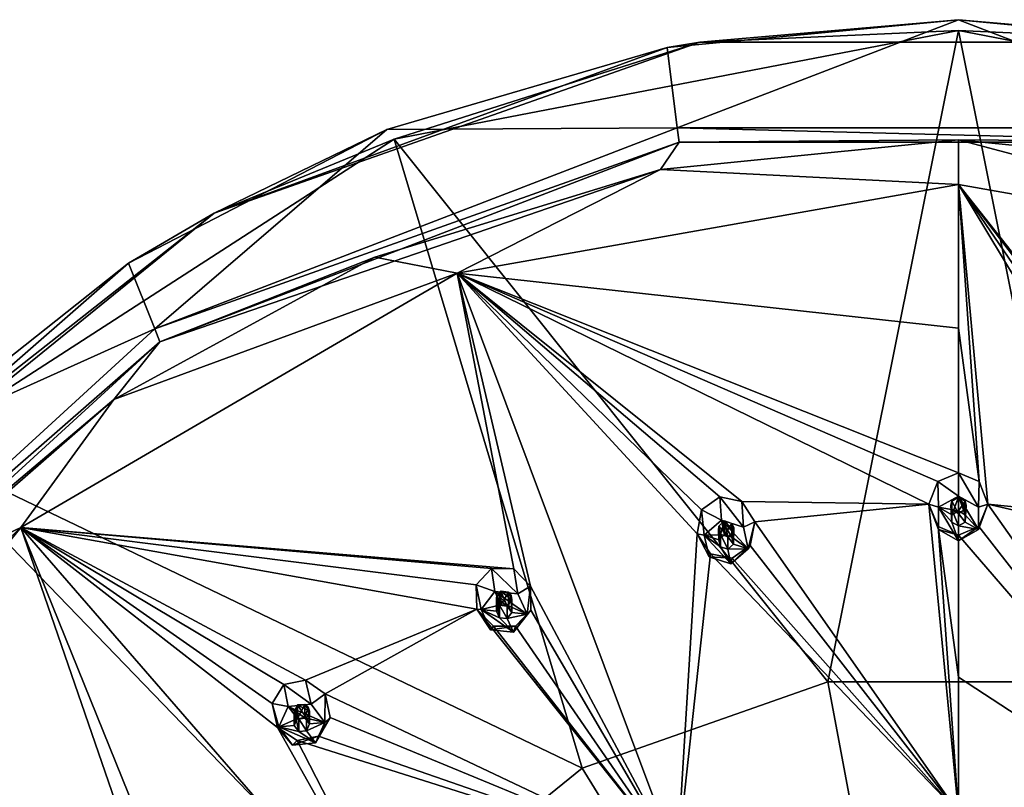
# Model space of a CAD drawing. Header units: millimetres. Extents: x -175 to 175, y 0 to 247.
# Tile 177 of 185: x -30 to 1, y 222 to 247. Entities that reach past the tile are written whole.
import ezdxf

# ---------------------------------------------------------------- set-up
doc = ezdxf.new("R2010")
doc.units = ezdxf.units.MM
doc.header["$LTSCALE"] = 65.185185
for name, color, linetype in [('100', 7, 'CONTINUOUS'), ('101', 7, 'CONTINUOUS'), ('102', 7, 'CONTINUOUS'), ('103', 7, 'CONTINUOUS'), ('104', 7, 'CONTINUOUS'), ('17', 7, 'CONTINUOUS'), ('18', 7, 'CONTINUOUS'), ('235', 7, 'CONTINUOUS'), ('236', 7, 'CONTINUOUS'), ('237', 7, 'CONTINUOUS'), ('238', 7, 'CONTINUOUS'), ('239', 7, 'CONTINUOUS'), ('240', 7, 'CONTINUOUS'), ('241', 7, 'CONTINUOUS'), ('242', 7, 'CONTINUOUS'), ('243', 7, 'CONTINUOUS'), ('244', 7, 'CONTINUOUS'), ('245', 7, 'CONTINUOUS'), ('246', 7, 'CONTINUOUS'), ('247', 7, 'CONTINUOUS'), ('248', 7, 'CONTINUOUS'), ('249', 7, 'CONTINUOUS'), ('34', 7, 'CONTINUOUS'), ('402', 7, 'CONTINUOUS'), ('405', 7, 'CONTINUOUS'), ('430', 7, 'CONTINUOUS'), ('460', 7, 'CONTINUOUS'), ('54', 7, 'CONTINUOUS'), ('68', 7, 'CONTINUOUS'), ('90', 7, 'CONTINUOUS'), ('91', 7, 'CONTINUOUS')]:
    doc.layers.add(name, color=color, linetype=linetype)

msp = doc.modelspace()

# ---------------------------------------------------------------- linework, layer by layer
at = {"layer": '100', "linetype": 'CONTINUOUS'}
for points in [[(0.65, 231.037, 34.87), (0, 232.158, 33.099), (0, 231.399, 34.967), (0.65, 231.037, 34.87)], [(0, 232.158, 33.099), (0.65, 231.037, 34.87), (0.669, 231.87, 33.12), (0, 232.158, 33.099)], [(0.669, 231.87, 33.12), (0.65, 231.037, 34.87), (0.957, 231.134, 33.174), (0.669, 231.87, 33.12)], [(0.65, 231.037, 34.87), (0.65, 230.313, 34.675), (0.957, 231.134, 33.174), (0.65, 231.037, 34.87)], [(0.957, 231.134, 33.174), (0.65, 230.313, 34.675), (0.662, 230.416, 33.226), (0.957, 231.134, 33.174)], [(0, 229.95, 34.578), (0, 230.135, 33.246), (0.662, 230.416, 33.226), (0, 229.95, 34.578)], [(0.65, 230.313, 34.675), (0, 229.95, 34.578), (0.662, 230.416, 33.226), (0.65, 230.313, 34.675)]]:
    msp.add_3dface(points, dxfattribs=at)
at = {"layer": '101', "linetype": 'CONTINUOUS'}
for points in [[(0, 231.399, 34.967), (-0.65, 231.037, 34.87), (0, 230.916, 34.837), (0, 231.399, 34.967)], [(0.65, 230.313, 34.675), (0.65, 231.037, 34.87), (0, 231.399, 34.967), (0.65, 230.313, 34.675)], [(0.65, 230.313, 34.675), (0, 231.399, 34.967), (0.216, 230.796, 34.805), (0.65, 230.313, 34.675)], [(0, 231.399, 34.967), (0, 230.916, 34.837), (0.216, 230.796, 34.805), (0, 231.399, 34.967)], [(-0.65, 230.313, 34.675), (0, 229.95, 34.578), (-0.65, 231.037, 34.87), (-0.65, 230.313, 34.675)], [(-0.65, 231.037, 34.87), (0, 229.95, 34.578), (-0.216, 230.554, 34.74), (-0.65, 231.037, 34.87)], [(0, 230.916, 34.837), (-0.65, 231.037, 34.87), (-0.216, 230.796, 34.805), (0, 230.916, 34.837)], [(-0.216, 230.796, 34.805), (-0.65, 231.037, 34.87), (-0.216, 230.554, 34.74), (-0.216, 230.796, 34.805)], [(-0.216, 230.554, 34.74), (0, 229.95, 34.578), (0, 230.433, 34.708), (-0.216, 230.554, 34.74)], [(0, 230.433, 34.708), (0.65, 230.313, 34.675), (0.216, 230.554, 34.74), (0, 230.433, 34.708)], [(0.216, 230.554, 34.74), (0.65, 230.313, 34.675), (0.216, 230.796, 34.805), (0.216, 230.554, 34.74)], [(0, 229.95, 34.578), (0.65, 230.313, 34.675), (0, 230.433, 34.708), (0, 229.95, 34.578)]]:
    msp.add_3dface(points, dxfattribs=at)
at = {"layer": '102', "linetype": 'CONTINUOUS'}
for points in [[(0, 230.916, 34.837), (0, 231.365, 33.161), (0.215, 231.236, 33.17), (0, 230.916, 34.837)], [(0.216, 230.796, 34.805), (0, 230.916, 34.837), (0.215, 231.236, 33.17), (0.216, 230.796, 34.805)], [(0.25, 231.101, 33.18), (0.216, 230.796, 34.805), (0.215, 231.236, 33.17), (0.25, 231.101, 33.18)], [(0, 230.838, 33.199), (0.216, 230.554, 34.74), (0.214, 230.966, 33.19), (0, 230.838, 33.199)], [(0.214, 230.966, 33.19), (0.216, 230.554, 34.74), (0.25, 231.101, 33.18), (0.214, 230.966, 33.19)], [(0.216, 230.554, 34.74), (0.216, 230.796, 34.805), (0.25, 231.101, 33.18), (0.216, 230.554, 34.74)], [(0, 230.433, 34.708), (0.216, 230.554, 34.74), (0, 230.838, 33.199), (0, 230.433, 34.708)]]:
    msp.add_3dface(points, dxfattribs=at)
at = {"layer": '103', "linetype": 'CONTINUOUS'}
for points in [[(0, 232.158, 33.099), (-0.669, 231.87, 33.12), (0, 231.399, 34.967), (0, 232.158, 33.099)], [(-0.669, 231.87, 33.12), (-0.957, 231.134, 33.174), (-0.65, 231.037, 34.87), (-0.669, 231.87, 33.12)], [(0, 231.399, 34.967), (-0.669, 231.87, 33.12), (-0.65, 231.037, 34.87), (0, 231.399, 34.967)], [(-0.957, 231.134, 33.174), (-0.662, 230.416, 33.226), (-0.65, 230.313, 34.675), (-0.957, 231.134, 33.174)], [(-0.957, 231.134, 33.174), (-0.65, 230.313, 34.675), (-0.65, 231.037, 34.87), (-0.957, 231.134, 33.174)], [(-0.662, 230.416, 33.226), (0, 230.135, 33.246), (-0.65, 230.313, 34.675), (-0.662, 230.416, 33.226)], [(0, 230.135, 33.246), (0, 229.95, 34.578), (-0.65, 230.313, 34.675), (0, 230.135, 33.246)]]:
    msp.add_3dface(points, dxfattribs=at)
at = {"layer": '104', "linetype": 'CONTINUOUS'}
for points in [[(-0.215, 231.236, 33.17), (-0.216, 230.796, 34.805), (-0.25, 231.101, 33.18), (-0.215, 231.236, 33.17)], [(0, 230.916, 34.837), (-0.216, 230.796, 34.805), (0, 231.365, 33.161), (0, 230.916, 34.837)], [(0, 231.365, 33.161), (-0.216, 230.796, 34.805), (-0.215, 231.236, 33.17), (0, 231.365, 33.161)], [(-0.216, 230.796, 34.805), (-0.216, 230.554, 34.74), (-0.25, 231.101, 33.18), (-0.216, 230.796, 34.805)], [(-0.25, 231.101, 33.18), (-0.216, 230.554, 34.74), (-0.214, 230.966, 33.19), (-0.25, 231.101, 33.18)], [(-0.216, 230.554, 34.74), (0, 230.433, 34.708), (-0.214, 230.966, 33.19), (-0.216, 230.554, 34.74)], [(0, 230.433, 34.708), (0, 230.838, 33.199), (-0.214, 230.966, 33.19), (0, 230.433, 34.708)]]:
    msp.add_3dface(points, dxfattribs=at)
at = {"layer": '17', "linetype": 'CONTINUOUS'}
for points in [[(-18.327, 242.984, 19.639), (0, 246.505, 20.583), (-4.243, 225.375, 7.384), (-18.327, 242.984, 19.639)], [(-4.243, 225.375, 7.384), (0, 246.505, 20.583), (4.243, 225.375, 7.384), (-4.243, 225.375, 7.384)], [(0, 246.505, 20.583), (18.327, 242.984, 19.639), (4.243, 225.375, 7.384), (0, 246.505, 20.583)], [(-33.864, 232.956, 16.952), (-18.327, 242.984, 19.639), (-12.218, 222.571, 6.633), (-33.864, 232.956, 16.952)], [(-12.218, 222.571, 6.633), (-18.327, 242.984, 19.639), (-4.243, 225.375, 7.384), (-12.218, 222.571, 6.633)], [(-44.245, 217.949, 12.931), (-33.864, 232.956, 16.952), (-18.719, 217.302, 5.221), (-44.245, 217.949, 12.931)], [(-18.719, 217.302, 5.221), (-33.864, 232.956, 16.952), (-12.218, 222.571, 6.633), (-18.719, 217.302, 5.221)], [(-12.218, 222.571, 6.633), (-4.243, 225.375, 7.384), (0, 202.767, -1.22), (-12.218, 222.571, 6.633)], [(-4.243, 225.375, 7.384), (4.243, 225.375, 7.384), (0, 202.767, -1.22), (-4.243, 225.375, 7.384)], [(4.243, 225.375, 7.384), (12.218, 222.571, 6.633), (0, 202.767, -1.22), (4.243, 225.375, 7.384)], [(-18.719, 217.302, 5.221), (-12.218, 222.571, 6.633), (0, 202.767, -1.22), (-18.719, 217.302, 5.221)], [(12.218, 222.571, 6.633), (18.719, 217.302, 5.221), (0, 202.767, -1.22), (12.218, 222.571, 6.633)]]:
    msp.add_3dface(points, dxfattribs=at)
at = {"layer": '18', "linetype": 'CONTINUOUS'}
for points in [[(-9.462, 245.955, 21.389), (-9.128, 243.342, 31.393), (0, 246.855, 21.63), (-9.462, 245.955, 21.389)], [(-9.128, 243.342, 31.393), (9.129, 243.342, 31.393), (0, 246.855, 21.63), (-9.128, 243.342, 31.393)], [(0, 246.855, 21.63), (9.129, 243.342, 31.393), (9.462, 245.955, 21.389), (0, 246.855, 21.63)], [(-18.56, 243.289, 20.674), (-9.128, 243.342, 31.393), (-9.462, 245.955, 21.389), (-18.56, 243.289, 20.674)], [(-26.092, 236.822, 29.646), (-9.128, 243.342, 31.393), (-18.56, 243.289, 20.674), (-26.092, 236.822, 29.646)], [(-26.945, 238.96, 19.514), (-26.092, 236.822, 29.646), (-18.56, 243.289, 20.674), (-26.945, 238.96, 19.514)], [(-34.295, 233.134, 17.953), (-26.092, 236.822, 29.646), (-26.945, 238.96, 19.514), (-34.295, 233.134, 17.953)], [(-39.358, 224.707, 26.4), (-26.092, 236.822, 29.646), (-34.295, 233.134, 17.953), (-39.358, 224.707, 26.4)]]:
    msp.add_3dface(points, dxfattribs=at)
at = {"layer": '235', "linetype": 'CONTINUOUS'}
for points in [[(-21.207, 225.425, 31.393), (-21.908, 225.283, 31.257), (-21.015, 224.645, 33.157), (-21.207, 225.425, 31.393)], [(-20.563, 224.981, 31.525), (-21.207, 225.425, 31.393), (-21.015, 224.645, 33.157), (-20.563, 224.981, 31.525)], [(-21.015, 224.645, 33.157), (-21.908, 225.283, 31.257), (-21.761, 224.57, 33.137), (-21.015, 224.645, 33.157)], [(-20.574, 224.059, 33), (-20.563, 224.981, 31.525), (-21.015, 224.645, 33.157), (-20.574, 224.059, 33)], [(-20.402, 224.22, 31.566), (-20.563, 224.981, 31.525), (-20.574, 224.059, 33), (-20.402, 224.22, 31.566)], [(-20.781, 223.612, 31.498), (-20.402, 224.22, 31.566), (-20.879, 223.397, 32.822), (-20.781, 223.612, 31.498)], [(-20.879, 223.397, 32.822), (-20.402, 224.22, 31.566), (-20.574, 224.059, 33), (-20.879, 223.397, 32.822)]]:
    msp.add_3dface(points, dxfattribs=at)
at = {"layer": '236', "linetype": 'CONTINUOUS'}
for points in [[(-21.761, 224.57, 33.137), (-22.066, 223.908, 32.959), (-21.467, 224.179, 33.032), (-21.761, 224.57, 33.137)], [(-20.574, 224.059, 33), (-21.015, 224.645, 33.157), (-21.761, 224.57, 33.137), (-20.574, 224.059, 33)], [(-20.574, 224.059, 33), (-21.761, 224.57, 33.137), (-21.219, 224.204, 33.039), (-20.574, 224.059, 33)], [(-21.761, 224.57, 33.137), (-21.467, 224.179, 33.032), (-21.219, 224.204, 33.039), (-21.761, 224.57, 33.137)], [(-21.467, 224.179, 33.032), (-22.066, 223.908, 32.959), (-21.569, 223.958, 32.973), (-21.467, 224.179, 33.032)], [(-21.072, 224.009, 32.986), (-20.574, 224.059, 33), (-21.219, 224.204, 33.039), (-21.072, 224.009, 32.986)], [(-21.569, 223.958, 32.973), (-22.066, 223.908, 32.959), (-21.422, 223.763, 32.92), (-21.569, 223.958, 32.973)], [(-21.625, 223.322, 32.802), (-20.879, 223.397, 32.822), (-22.066, 223.908, 32.959), (-21.625, 223.322, 32.802)], [(-22.066, 223.908, 32.959), (-20.879, 223.397, 32.822), (-21.422, 223.763, 32.92), (-22.066, 223.908, 32.959)], [(-20.879, 223.397, 32.822), (-20.574, 224.059, 33), (-21.173, 223.788, 32.927), (-20.879, 223.397, 32.822)], [(-21.173, 223.788, 32.927), (-20.574, 224.059, 33), (-21.072, 224.009, 32.986), (-21.173, 223.788, 32.927)], [(-21.422, 223.763, 32.92), (-20.879, 223.397, 32.822), (-21.173, 223.788, 32.927), (-21.422, 223.763, 32.92)]]:
    msp.add_3dface(points, dxfattribs=at)
at = {"layer": '237', "linetype": 'CONTINUOUS'}
for points in [[(-21.219, 224.204, 33.039), (-21.467, 224.179, 33.032), (-21.222, 224.643, 31.404), (-21.219, 224.204, 33.039)], [(-21.467, 224.179, 33.032), (-21.467, 224.628, 31.356), (-21.222, 224.643, 31.404), (-21.467, 224.179, 33.032)], [(-21.118, 224.551, 31.425), (-21.219, 224.204, 33.039), (-21.222, 224.643, 31.404), (-21.118, 224.551, 31.425)], [(-21.072, 224.009, 32.986), (-21.219, 224.204, 33.039), (-21.118, 224.551, 31.425), (-21.072, 224.009, 32.986)], [(-21.071, 224.42, 31.436), (-21.072, 224.009, 32.986), (-21.118, 224.551, 31.425), (-21.071, 224.42, 31.436)], [(-21.173, 224.192, 31.419), (-21.072, 224.009, 32.986), (-21.071, 224.42, 31.436), (-21.173, 224.192, 31.419)], [(-21.173, 223.788, 32.927), (-21.072, 224.009, 32.986), (-21.173, 224.192, 31.419), (-21.173, 223.788, 32.927)]]:
    msp.add_3dface(points, dxfattribs=at)
at = {"layer": '238', "linetype": 'CONTINUOUS'}
for points in [[(-21.908, 225.283, 31.257), (-22.289, 224.665, 31.19), (-21.761, 224.57, 33.137), (-21.908, 225.283, 31.257)], [(-22.289, 224.665, 31.19), (-22.113, 223.894, 31.234), (-22.066, 223.908, 32.959), (-22.289, 224.665, 31.19)], [(-21.761, 224.57, 33.137), (-22.289, 224.665, 31.19), (-22.066, 223.908, 32.959), (-21.761, 224.57, 33.137)], [(-22.113, 223.894, 31.234), (-21.625, 223.322, 32.802), (-22.066, 223.908, 32.959), (-22.113, 223.894, 31.234)], [(-22.113, 223.894, 31.234), (-21.474, 223.468, 31.364), (-21.625, 223.322, 32.802), (-22.113, 223.894, 31.234)], [(-21.474, 223.468, 31.364), (-20.781, 223.612, 31.498), (-21.625, 223.322, 32.802), (-21.474, 223.468, 31.364)], [(-20.781, 223.612, 31.498), (-20.879, 223.397, 32.822), (-21.625, 223.322, 32.802), (-20.781, 223.612, 31.498)]]:
    msp.add_3dface(points, dxfattribs=at)
at = {"layer": '239', "linetype": 'CONTINUOUS'}
for points in [[(-21.467, 224.179, 33.032), (-21.569, 223.958, 32.973), (-21.467, 224.628, 31.356), (-21.467, 224.179, 33.032)], [(-21.467, 224.628, 31.356), (-21.569, 223.958, 32.973), (-21.569, 224.399, 31.339), (-21.467, 224.628, 31.356)], [(-21.569, 224.399, 31.339), (-21.569, 223.958, 32.973), (-21.522, 224.267, 31.349), (-21.569, 224.399, 31.339)], [(-21.569, 223.958, 32.973), (-21.422, 223.763, 32.92), (-21.522, 224.267, 31.349), (-21.569, 223.958, 32.973)], [(-21.522, 224.267, 31.349), (-21.422, 223.763, 32.92), (-21.418, 224.176, 31.371), (-21.522, 224.267, 31.349)], [(-21.422, 223.763, 32.92), (-21.173, 223.788, 32.927), (-21.418, 224.176, 31.371), (-21.422, 223.763, 32.92)], [(-21.173, 223.788, 32.927), (-21.173, 224.192, 31.419), (-21.418, 224.176, 31.371), (-21.173, 223.788, 32.927)]]:
    msp.add_3dface(points, dxfattribs=at)
at = {"layer": '240', "linetype": 'CONTINUOUS'}
for points in [[(-14.438, 229.043, 32.363), (-15.16, 229.046, 32.265), (-14.312, 228.232, 34.118), (-14.438, 229.043, 32.363)], [(-14.312, 228.232, 34.118), (-15.16, 229.046, 32.265), (-15.058, 228.308, 34.138), (-14.312, 228.232, 34.118)], [(-13.891, 228.479, 32.462), (-14.438, 229.043, 32.363), (-14.312, 228.232, 34.118), (-13.891, 228.479, 32.462)], [(-14.007, 227.57, 33.941), (-13.891, 228.479, 32.462), (-14.312, 228.232, 34.118), (-14.007, 227.57, 33.941)], [(-13.884, 227.701, 32.498), (-13.891, 228.479, 32.462), (-14.007, 227.57, 33.941), (-13.884, 227.701, 32.498)], [(-14.38, 227.182, 32.455), (-13.884, 227.701, 32.498), (-14.448, 226.984, 33.784), (-14.38, 227.182, 32.455)], [(-14.448, 226.984, 33.784), (-13.884, 227.701, 32.498), (-14.007, 227.57, 33.941), (-14.448, 226.984, 33.784)]]:
    msp.add_3dface(points, dxfattribs=at)
at = {"layer": '241', "linetype": 'CONTINUOUS'}
for points in [[(-15.058, 228.308, 34.138), (-15.499, 227.721, 33.981), (-14.855, 227.866, 34.02), (-15.058, 228.308, 34.138)], [(-14.007, 227.57, 33.941), (-14.312, 228.232, 34.118), (-15.058, 228.308, 34.138), (-14.007, 227.57, 33.941)], [(-14.007, 227.57, 33.941), (-15.058, 228.308, 34.138), (-14.606, 227.841, 34.013), (-14.007, 227.57, 33.941)], [(-15.058, 228.308, 34.138), (-14.855, 227.866, 34.02), (-14.606, 227.841, 34.013), (-15.058, 228.308, 34.138)], [(-14.855, 227.866, 34.02), (-15.499, 227.721, 33.981), (-15.002, 227.671, 33.968), (-14.855, 227.866, 34.02)], [(-15.194, 227.06, 33.804), (-14.448, 226.984, 33.784), (-15.499, 227.721, 33.981), (-15.194, 227.06, 33.804)], [(-15.499, 227.721, 33.981), (-14.448, 226.984, 33.784), (-14.9, 227.45, 33.908), (-15.499, 227.721, 33.981)], [(-15.002, 227.671, 33.968), (-15.499, 227.721, 33.981), (-14.9, 227.45, 33.908), (-15.002, 227.671, 33.968)], [(-14.505, 227.62, 33.954), (-14.007, 227.57, 33.941), (-14.606, 227.841, 34.013), (-14.505, 227.62, 33.954)], [(-14.9, 227.45, 33.908), (-14.448, 226.984, 33.784), (-14.652, 227.425, 33.902), (-14.9, 227.45, 33.908)], [(-14.652, 227.425, 33.902), (-14.007, 227.57, 33.941), (-14.505, 227.62, 33.954), (-14.652, 227.425, 33.902)], [(-14.448, 226.984, 33.784), (-14.007, 227.57, 33.941), (-14.652, 227.425, 33.902), (-14.448, 226.984, 33.784)]]:
    msp.add_3dface(points, dxfattribs=at)
at = {"layer": '242', "linetype": 'CONTINUOUS'}
for points in [[(-14.855, 227.866, 34.02), (-14.855, 228.315, 32.344), (-14.609, 228.281, 32.379), (-14.855, 227.866, 34.02)], [(-14.606, 227.841, 34.013), (-14.855, 227.866, 34.02), (-14.609, 228.281, 32.379), (-14.606, 227.841, 34.013)], [(-14.652, 227.829, 32.393), (-14.505, 227.62, 33.954), (-14.505, 228.032, 32.404), (-14.652, 227.829, 32.393)], [(-14.525, 228.17, 32.395), (-14.606, 227.841, 34.013), (-14.609, 228.281, 32.379), (-14.525, 228.17, 32.395)], [(-14.505, 227.62, 33.954), (-14.606, 227.841, 34.013), (-14.525, 228.17, 32.395), (-14.505, 227.62, 33.954)], [(-14.505, 228.032, 32.404), (-14.505, 227.62, 33.954), (-14.525, 228.17, 32.395), (-14.505, 228.032, 32.404)], [(-14.652, 227.425, 33.902), (-14.505, 227.62, 33.954), (-14.652, 227.829, 32.393), (-14.652, 227.425, 33.902)]]:
    msp.add_3dface(points, dxfattribs=at)
at = {"layer": '243', "linetype": 'CONTINUOUS'}
for points in [[(-15.16, 229.046, 32.265), (-15.66, 228.518, 32.222), (-15.058, 228.308, 34.138), (-15.16, 229.046, 32.265)], [(-15.66, 228.518, 32.222), (-15.64, 227.727, 32.261), (-15.499, 227.721, 33.981), (-15.66, 228.518, 32.222)], [(-15.058, 228.308, 34.138), (-15.66, 228.518, 32.222), (-15.499, 227.721, 33.981), (-15.058, 228.308, 34.138)], [(-15.64, 227.727, 32.261), (-15.094, 227.181, 32.359), (-15.194, 227.06, 33.804), (-15.64, 227.727, 32.261)], [(-15.64, 227.727, 32.261), (-15.194, 227.06, 33.804), (-15.499, 227.721, 33.981), (-15.64, 227.727, 32.261)], [(-15.094, 227.181, 32.359), (-14.38, 227.182, 32.455), (-15.194, 227.06, 33.804), (-15.094, 227.181, 32.359)], [(-14.38, 227.182, 32.455), (-14.448, 226.984, 33.784), (-15.194, 227.06, 33.804), (-14.38, 227.182, 32.455)]]:
    msp.add_3dface(points, dxfattribs=at)
at = {"layer": '244', "linetype": 'CONTINUOUS'}
for points in [[(-14.855, 227.866, 34.02), (-15.002, 227.671, 33.968), (-14.855, 228.315, 32.344), (-14.855, 227.866, 34.02)], [(-14.855, 228.315, 32.344), (-15.002, 227.671, 33.968), (-15.002, 228.112, 32.333), (-14.855, 228.315, 32.344)], [(-15.002, 228.112, 32.333), (-15.002, 227.671, 33.968), (-14.981, 227.973, 32.342), (-15.002, 228.112, 32.333)], [(-15.002, 227.671, 33.968), (-14.9, 227.45, 33.908), (-14.981, 227.973, 32.342), (-15.002, 227.671, 33.968)], [(-14.981, 227.973, 32.342), (-14.9, 227.45, 33.908), (-14.897, 227.863, 32.359), (-14.981, 227.973, 32.342)], [(-14.9, 227.45, 33.908), (-14.652, 227.425, 33.902), (-14.897, 227.863, 32.359), (-14.9, 227.45, 33.908)], [(-14.652, 227.425, 33.902), (-14.652, 227.829, 32.393), (-14.897, 227.863, 32.359), (-14.652, 227.425, 33.902)]]:
    msp.add_3dface(points, dxfattribs=at)
at = {"layer": '245', "linetype": 'CONTINUOUS'}
for points in [[(-7.038, 231.224, 32.947), (-7.749, 231.372, 32.889), (-6.984, 230.394, 34.697), (-7.038, 231.224, 32.947)], [(-6.984, 230.394, 34.697), (-7.749, 231.372, 32.889), (-7.697, 230.618, 34.757), (-6.984, 230.394, 34.697)], [(-6.611, 230.56, 33.02), (-7.038, 231.224, 32.947), (-6.984, 230.394, 34.697), (-6.611, 230.56, 33.02)], [(-6.828, 229.685, 34.507), (-6.611, 230.56, 33.02), (-6.984, 230.394, 34.697), (-6.828, 229.685, 34.507)], [(-6.758, 229.797, 33.06), (-6.611, 230.56, 33.02), (-6.828, 229.685, 34.507), (-6.758, 229.797, 33.06)], [(-7.351, 229.388, 33.046), (-6.758, 229.797, 33.06), (-7.386, 229.201, 34.377), (-7.351, 229.388, 33.046)], [(-7.386, 229.201, 34.377), (-6.758, 229.797, 33.06), (-6.828, 229.685, 34.507), (-7.386, 229.201, 34.377)]]:
    msp.add_3dface(points, dxfattribs=at)
at = {"layer": '246', "linetype": 'CONTINUOUS'}
for points in [[(-7.697, 230.618, 34.757), (-8.255, 230.133, 34.627), (-7.593, 230.145, 34.631), (-7.697, 230.618, 34.757)], [(-6.828, 229.685, 34.507), (-6.984, 230.394, 34.697), (-7.697, 230.618, 34.757), (-6.828, 229.685, 34.507)], [(-6.828, 229.685, 34.507), (-7.697, 230.618, 34.757), (-7.356, 230.071, 34.611), (-6.828, 229.685, 34.507)], [(-7.697, 230.618, 34.757), (-7.593, 230.145, 34.631), (-7.356, 230.071, 34.611), (-7.697, 230.618, 34.757)], [(-7.593, 230.145, 34.631), (-8.255, 230.133, 34.627), (-7.779, 229.984, 34.587), (-7.593, 230.145, 34.631)], [(-8.099, 229.424, 34.437), (-7.386, 229.201, 34.377), (-8.255, 230.133, 34.627), (-8.099, 229.424, 34.437)], [(-8.255, 230.133, 34.627), (-7.386, 229.201, 34.377), (-7.727, 229.748, 34.524), (-8.255, 230.133, 34.627)], [(-7.779, 229.984, 34.587), (-8.255, 230.133, 34.627), (-7.727, 229.748, 34.524), (-7.779, 229.984, 34.587)], [(-7.304, 229.835, 34.547), (-6.828, 229.685, 34.507), (-7.356, 230.071, 34.611), (-7.304, 229.835, 34.547)], [(-7.727, 229.748, 34.524), (-7.386, 229.201, 34.377), (-7.489, 229.673, 34.504), (-7.727, 229.748, 34.524)], [(-7.489, 229.673, 34.504), (-6.828, 229.685, 34.507), (-7.304, 229.835, 34.547), (-7.489, 229.673, 34.504)], [(-7.386, 229.201, 34.377), (-6.828, 229.685, 34.507), (-7.489, 229.673, 34.504), (-7.386, 229.201, 34.377)]]:
    msp.add_3dface(points, dxfattribs=at)
at = {"layer": '247', "linetype": 'CONTINUOUS'}
for points in [[(-7.593, 230.594, 32.955), (-7.358, 230.511, 32.976), (-7.593, 230.145, 34.631), (-7.593, 230.594, 32.955)], [(-7.593, 230.145, 34.631), (-7.358, 230.511, 32.976), (-7.356, 230.071, 34.611), (-7.593, 230.145, 34.631)], [(-7.305, 230.246, 32.997), (-7.489, 230.077, 32.995), (-7.304, 229.835, 34.547), (-7.305, 230.246, 32.997)], [(-7.358, 230.511, 32.976), (-7.297, 230.385, 32.989), (-7.356, 230.071, 34.611), (-7.358, 230.511, 32.976)], [(-7.297, 230.385, 32.989), (-7.304, 229.835, 34.547), (-7.356, 230.071, 34.611), (-7.297, 230.385, 32.989)], [(-7.297, 230.385, 32.989), (-7.305, 230.246, 32.997), (-7.304, 229.835, 34.547), (-7.297, 230.385, 32.989)], [(-7.489, 230.077, 32.995), (-7.489, 229.673, 34.504), (-7.304, 229.835, 34.547), (-7.489, 230.077, 32.995)]]:
    msp.add_3dface(points, dxfattribs=at)
at = {"layer": '248', "linetype": 'CONTINUOUS'}
for points in [[(-7.749, 231.372, 32.889), (-8.347, 230.955, 32.875), (-7.697, 230.618, 34.757), (-7.749, 231.372, 32.889)], [(-8.347, 230.955, 32.875), (-8.484, 230.176, 32.917), (-8.255, 230.133, 34.627), (-8.347, 230.955, 32.875)], [(-7.697, 230.618, 34.757), (-8.347, 230.955, 32.875), (-8.255, 230.133, 34.627), (-7.697, 230.618, 34.757)], [(-8.484, 230.176, 32.917), (-8.054, 229.531, 32.989), (-8.099, 229.424, 34.437), (-8.484, 230.176, 32.917)], [(-8.484, 230.176, 32.917), (-8.099, 229.424, 34.437), (-8.255, 230.133, 34.627), (-8.484, 230.176, 32.917)], [(-8.054, 229.531, 32.989), (-7.351, 229.388, 33.046), (-8.099, 229.424, 34.437), (-8.054, 229.531, 32.989)], [(-7.351, 229.388, 33.046), (-7.386, 229.201, 34.377), (-8.099, 229.424, 34.437), (-7.351, 229.388, 33.046)]]:
    msp.add_3dface(points, dxfattribs=at)
at = {"layer": '249', "linetype": 'CONTINUOUS'}
for points in [[(-7.778, 230.425, 32.953), (-7.593, 230.594, 32.955), (-7.779, 229.984, 34.587), (-7.778, 230.425, 32.953)], [(-7.593, 230.594, 32.955), (-7.593, 230.145, 34.631), (-7.779, 229.984, 34.587), (-7.593, 230.594, 32.955)], [(-7.786, 230.285, 32.962), (-7.778, 230.425, 32.953), (-7.779, 229.984, 34.587), (-7.786, 230.285, 32.962)], [(-7.724, 230.16, 32.974), (-7.786, 230.285, 32.962), (-7.727, 229.748, 34.524), (-7.724, 230.16, 32.974)], [(-7.786, 230.285, 32.962), (-7.779, 229.984, 34.587), (-7.727, 229.748, 34.524), (-7.786, 230.285, 32.962)], [(-7.724, 230.16, 32.974), (-7.727, 229.748, 34.524), (-7.489, 229.673, 34.504), (-7.724, 230.16, 32.974)], [(-7.489, 230.077, 32.995), (-7.724, 230.16, 32.974), (-7.489, 229.673, 34.504), (-7.489, 230.077, 32.995)]]:
    msp.add_3dface(points, dxfattribs=at)
at = {"layer": '34', "linetype": 'CONTINUOUS'}
for points in [[(-9.676, 241.993, 32.067), (0, 241.506, 31.936), (0, 242.954, 32.325), (-9.676, 241.993, 32.067)], [(0, 242.954, 32.325), (0, 241.506, 31.936), (16.277, 238.631, 31.166), (0, 242.954, 32.325)], [(9.676, 241.993, 32.067), (0, 242.954, 32.325), (16.277, 238.631, 31.166), (9.676, 241.993, 32.067)], [(-18.946, 239.147, 31.304), (-16.277, 238.631, 31.166), (-9.676, 241.993, 32.067), (-18.946, 239.147, 31.304)], [(-16.277, 238.631, 31.166), (0, 241.506, 31.936), (-9.676, 241.993, 32.067), (-16.277, 238.631, 31.166)], [(-27.421, 234.537, 30.069), (-16.277, 238.631, 31.166), (-18.946, 239.147, 31.304), (-27.421, 234.537, 30.069)], [(-30.448, 230.379, 28.955), (-16.277, 238.631, 31.166), (-27.421, 234.537, 30.069), (-30.448, 230.379, 28.955)], [(-34.747, 228.356, 28.413), (-30.448, 230.379, 28.955), (-27.421, 234.537, 30.069), (-34.747, 228.356, 28.413)], [(-40.679, 217.817, 25.589), (-30.448, 230.379, 28.955), (-40.615, 220.864, 26.405), (-40.679, 217.817, 25.589)], [(-40.615, 220.864, 26.405), (-30.448, 230.379, 28.955), (-34.747, 228.356, 28.413), (-40.615, 220.864, 26.405)]]:
    msp.add_3dface(points, dxfattribs=at)
at = {"layer": '402', "linetype": 'CONTINUOUS'}
for points in [[(-14.652, 227.829, 32.393), (-14.855, 228.315, 32.344), (-15.002, 228.112, 32.333), (-14.652, 227.829, 32.393)], [(-14.855, 228.315, 32.344), (-14.652, 227.829, 32.393), (-14.505, 228.032, 32.404), (-14.855, 228.315, 32.344)], [(-14.855, 228.315, 32.344), (-14.505, 228.032, 32.404), (-14.609, 228.281, 32.379), (-14.855, 228.315, 32.344)], [(-14.652, 227.829, 32.393), (-15.002, 228.112, 32.333), (-14.897, 227.863, 32.359), (-14.652, 227.829, 32.393)], [(-15.002, 228.112, 32.333), (-14.981, 227.973, 32.342), (-14.897, 227.863, 32.359), (-15.002, 228.112, 32.333)], [(-14.505, 228.032, 32.404), (-14.525, 228.17, 32.395), (-14.609, 228.281, 32.379), (-14.505, 228.032, 32.404)]]:
    msp.add_3dface(points, dxfattribs=at)
at = {"layer": '405', "linetype": 'CONTINUOUS'}
for points in [[(-21.173, 224.192, 31.419), (-21.467, 224.628, 31.356), (-21.569, 224.399, 31.339), (-21.173, 224.192, 31.419)], [(-21.467, 224.628, 31.356), (-21.071, 224.42, 31.436), (-21.222, 224.643, 31.404), (-21.467, 224.628, 31.356)], [(-21.467, 224.628, 31.356), (-21.173, 224.192, 31.419), (-21.071, 224.42, 31.436), (-21.467, 224.628, 31.356)], [(-21.071, 224.42, 31.436), (-21.118, 224.551, 31.425), (-21.222, 224.643, 31.404), (-21.071, 224.42, 31.436)], [(-21.173, 224.192, 31.419), (-21.569, 224.399, 31.339), (-21.418, 224.176, 31.371), (-21.173, 224.192, 31.419)], [(-21.569, 224.399, 31.339), (-21.522, 224.267, 31.349), (-21.418, 224.176, 31.371), (-21.569, 224.399, 31.339)]]:
    msp.add_3dface(points, dxfattribs=at)
at = {"layer": '430', "linetype": 'CONTINUOUS'}
for points in [[(16.277, 238.631, 31.166), (0, 241.506, 31.936), (8.347, 230.955, 32.875), (16.277, 238.631, 31.166)], [(0, 241.506, 31.936), (0, 236.844, 32.617), (0.669, 231.87, 33.12), (0, 241.506, 31.936)], [(0, 241.506, 31.936), (0.669, 231.87, 33.12), (0.957, 231.134, 33.174), (0, 241.506, 31.936)], [(0, 241.506, 31.936), (0.957, 231.134, 33.174), (6.611, 230.56, 33.02), (0, 241.506, 31.936)], [(0, 241.506, 31.936), (7.749, 231.372, 32.889), (8.347, 230.955, 32.875), (0, 241.506, 31.936)], [(7.749, 231.372, 32.889), (0, 241.506, 31.936), (7.038, 231.224, 32.947), (7.749, 231.372, 32.889)], [(0, 241.506, 31.936), (6.611, 230.56, 33.02), (7.038, 231.224, 32.947), (0, 241.506, 31.936)], [(0, 236.844, 32.617), (0, 232.158, 33.099), (0.669, 231.87, 33.12), (0, 236.844, 32.617)], [(0.957, 231.134, 33.174), (0.662, 230.416, 33.226), (9.133, 219.569, 33.03), (0.957, 231.134, 33.174)], [(0.957, 231.134, 33.174), (6.758, 229.797, 33.06), (6.611, 230.56, 33.02), (0.957, 231.134, 33.174)], [(6.758, 229.797, 33.06), (0.957, 231.134, 33.174), (9.133, 219.569, 33.03), (6.758, 229.797, 33.06)], [(0.662, 230.416, 33.226), (0, 230.135, 33.246), (9.133, 219.569, 33.03), (0.662, 230.416, 33.226)], [(0, 230.135, 33.246), (0, 225.526, 33.44), (9.133, 219.569, 33.03), (0, 230.135, 33.246)], [(0, 225.526, 33.44), (0, 221.124, 33.447), (9.133, 219.569, 33.03), (0, 225.526, 33.44)]]:
    msp.add_3dface(points, dxfattribs=at)
at = {"layer": '460', "linetype": 'CONTINUOUS'}
for points in [[(-0.215, 231.236, 33.17), (-0.25, 231.101, 33.18), (-0.214, 230.966, 33.19), (-0.215, 231.236, 33.17)], [(0, 230.838, 33.199), (0, 231.365, 33.161), (-0.215, 231.236, 33.17), (0, 230.838, 33.199)], [(0, 230.838, 33.199), (-0.215, 231.236, 33.17), (-0.214, 230.966, 33.19), (0, 230.838, 33.199)], [(0, 231.365, 33.161), (0, 230.838, 33.199), (0.214, 230.966, 33.19), (0, 231.365, 33.161)], [(0, 231.365, 33.161), (0.214, 230.966, 33.19), (0.215, 231.236, 33.17), (0, 231.365, 33.161)], [(0.214, 230.966, 33.19), (0.25, 231.101, 33.18), (0.215, 231.236, 33.17), (0.214, 230.966, 33.19)]]:
    msp.add_3dface(points, dxfattribs=at)
at = {"layer": '54', "linetype": 'CONTINUOUS'}
for points in [[(-9.462, 245.955, 21.389), (0, 246.855, 21.63), (-8.393, 246.128, 20.864), (-9.462, 245.955, 21.389)], [(-8.393, 246.128, 20.864), (0, 246.855, 21.63), (8.393, 246.128, 20.864), (-8.393, 246.128, 20.864)], [(0, 246.855, 21.63), (9.462, 245.955, 21.389), (8.393, 246.128, 20.864), (0, 246.855, 21.63)], [(0, 246.505, 20.583), (-18.327, 242.984, 19.639), (-8.393, 246.128, 20.864), (0, 246.505, 20.583)], [(0, 246.505, 20.583), (-8.393, 246.128, 20.864), (8.393, 246.128, 20.864), (0, 246.505, 20.583)], [(18.327, 242.984, 19.639), (0, 246.505, 20.583), (8.393, 246.128, 20.864), (18.327, 242.984, 19.639)], [(-18.327, 242.984, 19.639), (-24.167, 240.583, 19.378), (-8.393, 246.128, 20.864), (-18.327, 242.984, 19.639)], [(-24.167, 240.583, 19.378), (-9.462, 245.955, 21.389), (-8.393, 246.128, 20.864), (-24.167, 240.583, 19.378)], [(-18.56, 243.289, 20.674), (-9.462, 245.955, 21.389), (-24.167, 240.583, 19.378), (-18.56, 243.289, 20.674)], [(-26.945, 238.96, 19.514), (-18.56, 243.289, 20.674), (-24.167, 240.583, 19.378), (-26.945, 238.96, 19.514)], [(-18.327, 242.984, 19.639), (-33.864, 232.956, 16.952), (-24.167, 240.583, 19.378), (-18.327, 242.984, 19.639)], [(-33.864, 232.956, 16.952), (-37.026, 230.161, 16.585), (-24.167, 240.583, 19.378), (-33.864, 232.956, 16.952)], [(-37.026, 230.161, 16.585), (-26.945, 238.96, 19.514), (-24.167, 240.583, 19.378), (-37.026, 230.161, 16.585)], [(-34.295, 233.134, 17.953), (-26.945, 238.96, 19.514), (-37.026, 230.161, 16.585), (-34.295, 233.134, 17.953)]]:
    msp.add_3dface(points, dxfattribs=at)
at = {"layer": '68', "linetype": 'CONTINUOUS'}
for points in [[(-9.128, 243.342, 31.393), (-26.092, 236.822, 29.646), (-9.073, 242.881, 32.002), (-9.128, 243.342, 31.393)], [(9.129, 243.342, 31.393), (-9.128, 243.342, 31.393), (9.074, 242.881, 32.002), (9.129, 243.342, 31.393)], [(-9.128, 243.342, 31.393), (-9.073, 242.881, 32.002), (9.074, 242.881, 32.002), (-9.128, 243.342, 31.393)], [(-26.092, 236.822, 29.646), (-25.934, 236.401, 30.265), (-9.073, 242.881, 32.002), (-26.092, 236.822, 29.646)], [(-25.934, 236.401, 30.265), (-9.676, 241.993, 32.067), (-9.073, 242.881, 32.002), (-25.934, 236.401, 30.265)], [(-9.676, 241.993, 32.067), (0, 242.954, 32.325), (-9.073, 242.881, 32.002), (-9.676, 241.993, 32.067)], [(-9.073, 242.881, 32.002), (0, 242.954, 32.325), (9.074, 242.881, 32.002), (-9.073, 242.881, 32.002)], [(0, 242.954, 32.325), (9.676, 241.993, 32.067), (9.074, 242.881, 32.002), (0, 242.954, 32.325)], [(-18.946, 239.147, 31.304), (-9.676, 241.993, 32.067), (-25.934, 236.401, 30.265), (-18.946, 239.147, 31.304)], [(-27.421, 234.537, 30.069), (-18.946, 239.147, 31.304), (-25.934, 236.401, 30.265), (-27.421, 234.537, 30.069)], [(-26.092, 236.822, 29.646), (-39.358, 224.707, 26.4), (-25.934, 236.401, 30.265), (-26.092, 236.822, 29.646)], [(-39.358, 224.707, 26.4), (-39.12, 224.358, 27.038), (-25.934, 236.401, 30.265), (-39.358, 224.707, 26.4)], [(-39.12, 224.358, 27.038), (-27.421, 234.537, 30.069), (-25.934, 236.401, 30.265), (-39.12, 224.358, 27.038)], [(-34.747, 228.356, 28.413), (-27.421, 234.537, 30.069), (-39.12, 224.358, 27.038), (-34.747, 228.356, 28.413)]]:
    msp.add_3dface(points, dxfattribs=at)
at = {"layer": '90', "linetype": 'CONTINUOUS'}
for points in [[(0, 241.506, 31.936), (-16.277, 238.631, 31.166), (0, 236.844, 32.617), (0, 241.506, 31.936)], [(-16.277, 238.631, 31.166), (-30.448, 230.379, 28.955), (-14.438, 229.043, 32.363), (-16.277, 238.631, 31.166)], [(-9.133, 219.569, 33.03), (-16.277, 238.631, 31.166), (-13.891, 228.479, 32.462), (-9.133, 219.569, 33.03)], [(-16.277, 238.631, 31.166), (-9.133, 219.569, 33.03), (-8.484, 230.176, 32.917), (-16.277, 238.631, 31.166)], [(0, 236.844, 32.617), (-16.277, 238.631, 31.166), (0, 232.158, 33.099), (0, 236.844, 32.617)], [(0, 232.158, 33.099), (-16.277, 238.631, 31.166), (-0.669, 231.87, 33.12), (0, 232.158, 33.099)], [(-0.669, 231.87, 33.12), (-16.277, 238.631, 31.166), (-0.957, 231.134, 33.174), (-0.669, 231.87, 33.12)], [(-0.957, 231.134, 33.174), (-16.277, 238.631, 31.166), (-7.038, 231.224, 32.947), (-0.957, 231.134, 33.174)], [(-13.891, 228.479, 32.462), (-16.277, 238.631, 31.166), (-14.438, 229.043, 32.363), (-13.891, 228.479, 32.462)], [(-7.038, 231.224, 32.947), (-16.277, 238.631, 31.166), (-7.749, 231.372, 32.889), (-7.038, 231.224, 32.947)], [(-7.749, 231.372, 32.889), (-16.277, 238.631, 31.166), (-8.347, 230.955, 32.875), (-7.749, 231.372, 32.889)], [(-8.347, 230.955, 32.875), (-16.277, 238.631, 31.166), (-8.484, 230.176, 32.917), (-8.347, 230.955, 32.875)], [(-6.611, 230.56, 33.02), (-0.957, 231.134, 33.174), (-7.038, 231.224, 32.947), (-6.611, 230.56, 33.02)], [(0, 221.124, 33.447), (-0.957, 231.134, 33.174), (-6.611, 230.56, 33.02), (0, 221.124, 33.447)], [(-0.957, 231.134, 33.174), (0, 221.124, 33.447), (-0.662, 230.416, 33.226), (-0.957, 231.134, 33.174)], [(-6.758, 229.797, 33.06), (0, 221.124, 33.447), (-6.611, 230.56, 33.02), (-6.758, 229.797, 33.06)], [(-30.448, 230.379, 28.955), (-40.679, 217.817, 25.589), (-27.048, 220.526, 30.081), (-30.448, 230.379, 28.955)], [(-17.165, 215.09, 31.83), (-30.448, 230.379, 28.955), (-26.337, 220.219, 30.249), (-17.165, 215.09, 31.83)], [(-30.448, 230.379, 28.955), (-17.165, 215.09, 31.83), (-22.113, 223.894, 31.234), (-30.448, 230.379, 28.955)], [(-26.337, 220.219, 30.249), (-30.448, 230.379, 28.955), (-27.048, 220.526, 30.081), (-26.337, 220.219, 30.249)], [(-21.207, 225.425, 31.393), (-30.448, 230.379, 28.955), (-21.908, 225.283, 31.257), (-21.207, 225.425, 31.393)], [(-30.448, 230.379, 28.955), (-21.207, 225.425, 31.393), (-15.64, 227.727, 32.261), (-30.448, 230.379, 28.955)], [(-21.908, 225.283, 31.257), (-30.448, 230.379, 28.955), (-22.289, 224.665, 31.19), (-21.908, 225.283, 31.257)], [(-22.289, 224.665, 31.19), (-30.448, 230.379, 28.955), (-22.113, 223.894, 31.234), (-22.289, 224.665, 31.19)], [(-14.438, 229.043, 32.363), (-30.448, 230.379, 28.955), (-15.16, 229.046, 32.265), (-14.438, 229.043, 32.363)], [(-15.16, 229.046, 32.265), (-30.448, 230.379, 28.955), (-15.66, 228.518, 32.222), (-15.16, 229.046, 32.265)], [(-15.66, 228.518, 32.222), (-30.448, 230.379, 28.955), (-15.64, 227.727, 32.261), (-15.66, 228.518, 32.222)], [(-0.662, 230.416, 33.226), (0, 221.124, 33.447), (0, 225.526, 33.44), (-0.662, 230.416, 33.226)], [(0, 230.135, 33.246), (-0.662, 230.416, 33.226), (0, 225.526, 33.44), (0, 230.135, 33.246)], [(-8.484, 230.176, 32.917), (-9.133, 219.569, 33.03), (-8.054, 229.531, 32.989), (-8.484, 230.176, 32.917)], [(-7.351, 229.388, 33.046), (0, 221.124, 33.447), (-6.758, 229.797, 33.06), (-7.351, 229.388, 33.046)], [(-9.133, 219.569, 33.03), (0, 221.124, 33.447), (-8.054, 229.531, 32.989), (-9.133, 219.569, 33.03)], [(0, 221.124, 33.447), (-7.351, 229.388, 33.046), (-8.054, 229.531, 32.989), (0, 221.124, 33.447)], [(-13.884, 227.701, 32.498), (-9.133, 219.569, 33.03), (-13.891, 228.479, 32.462), (-13.884, 227.701, 32.498)], [(-21.207, 225.425, 31.393), (-20.563, 224.981, 31.525), (-15.64, 227.727, 32.261), (-21.207, 225.425, 31.393)], [(-20.563, 224.981, 31.525), (-9.133, 219.569, 33.03), (-15.64, 227.727, 32.261), (-20.563, 224.981, 31.525)], [(-15.64, 227.727, 32.261), (-9.133, 219.569, 33.03), (-15.094, 227.181, 32.359), (-15.64, 227.727, 32.261)], [(-14.38, 227.182, 32.455), (-9.133, 219.569, 33.03), (-13.884, 227.701, 32.498), (-14.38, 227.182, 32.455)], [(-9.133, 219.569, 33.03), (-14.38, 227.182, 32.455), (-15.094, 227.181, 32.359), (-9.133, 219.569, 33.03)], [(-20.402, 224.22, 31.566), (-9.133, 219.569, 33.03), (-20.563, 224.981, 31.525), (-20.402, 224.22, 31.566)], [(-20.781, 223.612, 31.498), (-9.133, 219.569, 33.03), (-20.402, 224.22, 31.566), (-20.781, 223.612, 31.498)], [(-22.113, 223.894, 31.234), (-17.165, 215.09, 31.83), (-21.474, 223.468, 31.364), (-22.113, 223.894, 31.234)], [(-9.133, 219.569, 33.03), (-20.781, 223.612, 31.498), (-21.474, 223.468, 31.364), (-9.133, 219.569, 33.03)], [(-17.165, 215.09, 31.83), (-9.133, 219.569, 33.03), (-21.474, 223.468, 31.364), (-17.165, 215.09, 31.83)]]:
    msp.add_3dface(points, dxfattribs=at)
at = {"layer": '91', "color": 7, "linetype": 'CONTINUOUS', "true_color": 0xe0e6ed}
for points in [[(-7.489, 230.077, 32.995), (-7.593, 230.594, 32.955), (-7.778, 230.425, 32.953), (-7.489, 230.077, 32.995)], [(-7.358, 230.511, 32.976), (-7.593, 230.594, 32.955), (-7.305, 230.246, 32.997), (-7.358, 230.511, 32.976)], [(-7.305, 230.246, 32.997), (-7.593, 230.594, 32.955), (-7.489, 230.077, 32.995), (-7.305, 230.246, 32.997)], [(-7.786, 230.285, 32.962), (-7.724, 230.16, 32.974), (-7.778, 230.425, 32.953), (-7.786, 230.285, 32.962)], [(-7.724, 230.16, 32.974), (-7.489, 230.077, 32.995), (-7.778, 230.425, 32.953), (-7.724, 230.16, 32.974)], [(-7.297, 230.385, 32.989), (-7.358, 230.511, 32.976), (-7.305, 230.246, 32.997), (-7.297, 230.385, 32.989)]]:
    msp.add_3dface(points, dxfattribs=at)

doc.saveas('drawing.dxf')
